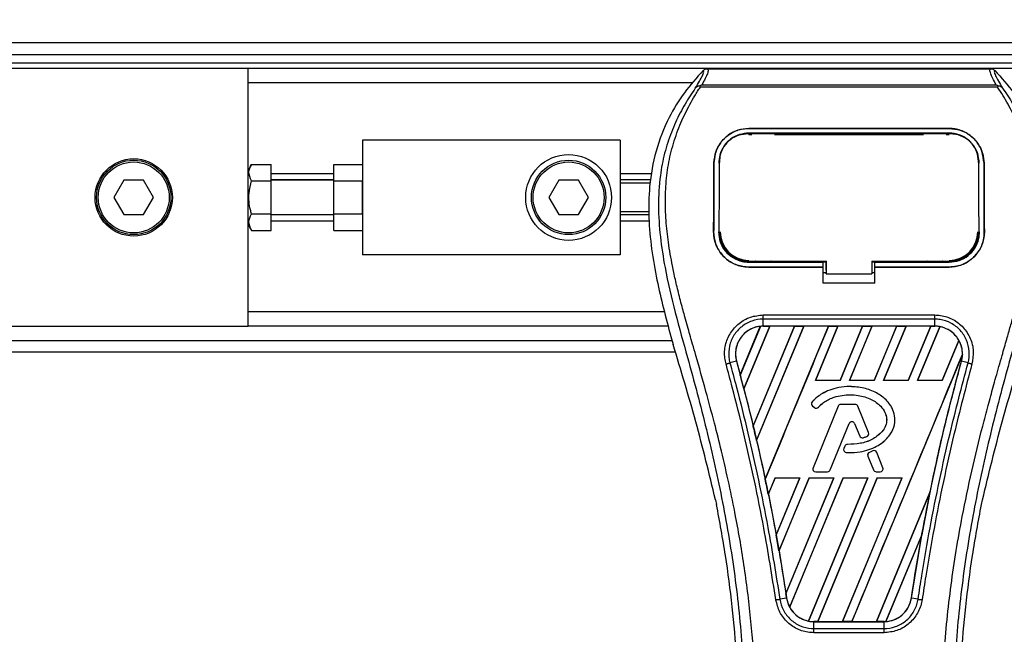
# Model space of a CAD drawing. Header units: millimetres. Extents: x 0 to 420, y 0 to 297.
# Tile 28 of 119: x 61.35 to 67.03, y 228.27 to 231.82. Entities that reach past the tile are written whole.
import ezdxf

# ---------------------------------------------------------------- set-up
doc = ezdxf.new("R2010")
doc.units = ezdxf.units.MM
doc.layers.add('QUOTE', color=174, linetype='Continuous')
doc.styles.add('SLDTEXTSTYLE3', font='TXT', dxfattribs={"width": 0.75})
doc.dimstyles.new('SLDDIMSTYLE0', dxfattribs={"dimtxt": 3, "dimasz": 3, "dimexe": 0, "dimexo": 0.0625, "dimgap": 0.75, "dimtad": 1, "dimlfac": 30.31081, "dimrnd": 1e-09, "dimzin": 12, "dimdsep": 46, "dimtxsty": 'SLDTEXTSTYLE3', "dimsah": 1, "dimcen": 0.09, "dimadec": 0, "dimazin": 3, "dimtfac": 1, "dimtdec": 3, "dimtofl": 0, "dimtmove": 0, "dimatfit": 3, "dimfxl": 0, "dimfrac": 2, "dimtolj": 1, "dimtzin": 12, "dimarcsym": 0})

# ---------------------------------------------------------------- blocks, each defined once
blk = doc.blocks.new('_D')
at = {"layer": 'QUOTE'}
for p, q in [((56.5644, 232.7921), (56.5644, 236.3967)), ((221.5221, 232.7921), (221.5221, 236.3967)), ((221.5221, 234.3967), (56.5644, 234.3967))]:
    blk.add_line(p, q, dxfattribs=at)
for points in [[(56.5644, 234.3967), (59.5644, 233.8967), (59.5644, 234.8967)], [(221.5221, 234.3967), (218.5221, 234.8967), (218.5221, 233.8967)]]:
    blk.add_solid(points, dxfattribs=at)
at = {"layer": 'QUOTE', "insert": (134.6099, 238.2639), "char_height": 3, "attachment_point": 1, "style": 'SLDTEXTSTYLE3'}
blk.add_mtext('5000', dxfattribs=at)

msp = doc.modelspace()

# ---------------------------------------------------------------- linework, layer by layer
at = {"color": 7, "linetype": 'Continuous', "lineweight": 25}
for p, q in [((220.28881, 231.68288), (56.56441, 231.68288)), ((57.47168, 231.6169), (111.55029, 231.6169)), ((57.52116, 231.56741), (111.55029, 231.56741)), ((62.66784, 231.53442), (57.57558, 231.53442)), ((62.66784, 230.89893), (62.66784, 231.53442)), ((215.41863, 231.53442), (62.66784, 231.53442)), ((65.31481, 231.53387), (66.94909, 231.53387)), ((65.22691, 231.45194), (62.66784, 231.45194)), ((65.27491, 231.42836), (65.27179, 231.43542)), ((66.98857, 231.42836), (65.27491, 231.42836)), ((65.2836, 231.44125), (66.98034, 231.44125)), ((66.9922, 231.4355), (66.98857, 231.42836)), ((65.5546, 231.18975), (66.70931, 231.18975)), ((65.5546, 231.18959), (65.5546, 231.18975)), ((66.70931, 231.18959), (65.5546, 231.18959)), ((66.70931, 231.18959), (66.70931, 231.18975)), ((64.81229, 231.12202), (63.32767, 231.12202)), ((63.32767, 231.12202), (63.32767, 230.46219)), ((64.81229, 231.12202), (64.81229, 230.46219)), ((66.70931, 231.16304), (65.5546, 231.16304)), ((65.5546, 231.15559), (65.57168, 231.15559)), ((65.55502, 231.15867), (65.5549, 231.15867)), ((65.69621, 231.16151), (65.57796, 231.16151)), ((65.70248, 231.15559), (66.56142, 231.15559)), ((66.68595, 231.16151), (66.5677, 231.16151)), ((66.69223, 231.15559), (66.70931, 231.15559)), ((65.38534, 231.00027), (65.38496, 230.99295)), ((65.38555, 231.00786), (65.38518, 231.00058)), ((66.87872, 231.00062), (66.87834, 231.00787)), ((66.87895, 230.99295), (66.87857, 231.00026)), ((62.687, 230.98259), (62.66784, 230.94941)), ((62.687, 230.98259), (62.79981, 230.98259)), ((62.79981, 230.88735), (62.79981, 230.98259)), ((63.16272, 230.98259), (63.32767, 230.98259)), ((63.16272, 230.88735), (63.16272, 230.98259)), ((65.3535, 230.99018), (65.35335, 230.99018)), ((66.91041, 230.99018), (66.91055, 230.99018)), ((61.95087, 230.89108), (61.89373, 230.79211)), ((62.06516, 230.89108), (61.95087, 230.89108)), ((62.1223, 230.79211), (62.06516, 230.89108)), ((62.66784, 230.79211), (62.66784, 230.89893)), ((62.687, 230.88735), (62.79981, 230.88735)), ((63.16272, 230.92902), (62.79981, 230.92902)), ((63.16272, 230.89326), (62.79981, 230.89326)), ((63.16272, 230.89108), (62.79981, 230.89108)), ((62.79981, 230.69687), (62.79981, 230.88735)), ((63.16272, 230.69687), (63.16272, 230.88735)), ((63.16272, 230.88735), (63.32767, 230.88735)), ((63.32767, 230.69687), (63.32767, 230.88735)), ((64.45823, 230.89108), (64.40108, 230.79211)), ((64.57251, 230.89108), (64.45823, 230.89108)), ((64.62966, 230.79211), (64.57251, 230.89108)), ((64.99614, 230.92902), (64.81229, 230.92902)), ((64.98959, 230.89326), (64.81229, 230.89326)), ((64.98613, 230.87432), (64.81229, 230.87432)), ((61.89373, 230.79211), (61.95087, 230.69313)), ((62.06516, 230.69313), (62.1223, 230.79211)), ((62.66784, 230.68529), (62.66784, 230.79211)), ((64.40108, 230.79211), (64.45823, 230.69313)), ((64.57251, 230.69313), (64.62966, 230.79211)), ((64.97917, 230.7099), (64.81229, 230.7099)), ((61.95087, 230.69313), (62.06516, 230.69313)), ((62.66784, 230.0498), (62.66784, 230.68529)), ((62.687, 230.69687), (62.79981, 230.69687)), ((62.79981, 230.60163), (62.79981, 230.69687)), ((62.79981, 230.69313), (63.16272, 230.69313)), ((63.16272, 230.69096), (62.79981, 230.69096)), ((63.16272, 230.65519), (62.79981, 230.65519)), ((63.16272, 230.69687), (63.32767, 230.69687)), ((63.16272, 230.60163), (63.16272, 230.69687)), ((64.45823, 230.69313), (64.57251, 230.69313)), ((64.97871, 230.69096), (64.81229, 230.69096)), ((64.98011, 230.65519), (64.81229, 230.65519)), ((62.66784, 230.63481), (62.687, 230.60163)), ((62.687, 230.60163), (62.79981, 230.60163)), ((63.16272, 230.60163), (63.32767, 230.60163)), ((65.35171, 230.59421), (65.35156, 230.59421)), ((65.38399, 230.59123), (65.38409, 230.59104)), ((66.87982, 230.59103), (66.87992, 230.59122)), ((66.9122, 230.59421), (66.91234, 230.59421)), ((64.81229, 230.46219), (63.32767, 230.46219)), ((66.00001, 230.37272), (66.00001, 230.42696)), ((65.5546, 230.41871), (65.5546, 230.42534)), ((65.5546, 230.41871), (65.98349, 230.41871)), ((65.5546, 230.39082), (65.5546, 230.39068)), ((65.5546, 230.39082), (65.98349, 230.39082)), ((65.98349, 230.39068), (65.5546, 230.39068)), ((65.58074, 230.42027), (65.69342, 230.42027)), ((65.98349, 230.42011), (66.00001, 230.42011)), ((65.98349, 230.39241), (65.98349, 230.41871)), ((65.98349, 230.2988), (65.98349, 230.39068)), ((66.00001, 230.42534), (66.00001, 230.35264)), ((66.00001, 230.37272), (66.00001, 230.35397)), ((66.26395, 230.42534), (66.71475, 230.42533)), ((66.26395, 230.42534), (66.26395, 230.35264)), ((66.26395, 230.42011), (66.28042, 230.42011)), ((66.28042, 230.41871), (66.70931, 230.41871)), ((66.28042, 230.39241), (66.28042, 230.41871)), ((66.28042, 230.39082), (66.70931, 230.39082)), ((66.28042, 230.2988), (66.28042, 230.39068)), ((66.70931, 230.39068), (66.28042, 230.39068)), ((66.57049, 230.42027), (66.68317, 230.42027)), ((66.70931, 230.41871), (66.70931, 230.42533)), ((66.70931, 230.39082), (66.70931, 230.39068)), ((65.98349, 230.35941), (66.00001, 230.35941)), ((66.00001, 230.35264), (66.00001, 230.35397)), ((66.00001, 230.35264), (66.26395, 230.35264)), ((66.26395, 230.35941), (66.28042, 230.35941)), ((66.28042, 230.2988), (65.98349, 230.2988)), ((65.0673, 230.13228), (62.66784, 230.13228)), ((65.63694, 230.11458), (66.62697, 230.11458)), ((65.63694, 230.04998), (65.63694, 230.09048)), ((66.62697, 230.09048), (65.63694, 230.09048)), ((66.62697, 230.04998), (66.62697, 230.09048)), ((57.57558, 230.0498), (62.66784, 230.0498)), ((65.09007, 230.0498), (62.66784, 230.0498)), ((65.50495, 229.76929), (65.62064, 230.04886)), ((65.62119, 230.04912), (65.50498, 229.76856)), ((65.52584, 229.68961), (65.67508, 230.0499)), ((65.67544, 230.0497), (65.52606, 229.68936)), ((65.81739, 230.0497), (65.57961, 229.47534)), ((65.57963, 229.47463), (65.81792, 230.0499)), ((65.87148, 230.0499), (65.59909, 229.39228)), ((65.59929, 229.39202), (65.87184, 230.0497)), ((66.62697, 230.04998), (65.63694, 230.04998)), ((65.63694, 230.0499), (65.63694, 230.04998)), ((65.63694, 230.0499), (65.67508, 230.0499)), ((65.64891, 229.16772), (66.01432, 230.0499)), ((65.67508, 230.0499), (65.67544, 230.0497)), ((65.81739, 230.0497), (65.67544, 230.0497)), ((65.81792, 230.0499), (65.81739, 230.0497)), ((65.81792, 230.0499), (65.87148, 230.0499)), ((65.87184, 230.0497), (65.87148, 230.0499)), ((66.0138, 230.0497), (65.87184, 230.0497)), ((66.06789, 230.0499), (65.93802, 229.73638)), ((65.93848, 229.73669), (66.06824, 230.0497)), ((66.01432, 230.0499), (66.0138, 230.0497)), ((66.01432, 230.0499), (66.06789, 230.0499)), ((66.06824, 230.0497), (66.06789, 230.0499)), ((66.2102, 230.0497), (66.06824, 230.0497)), ((66.2102, 230.0497), (66.08066, 229.73669)), ((66.08086, 229.73638), (66.21073, 230.0499)), ((66.26429, 230.0499), (66.13443, 229.73638)), ((66.13488, 229.73669), (66.26465, 230.0497)), ((66.21073, 230.0499), (66.2102, 230.0497)), ((66.21073, 230.0499), (66.26429, 230.0499)), ((66.26465, 230.0497), (66.26429, 230.0499)), ((66.4066, 230.0497), (66.26465, 230.0497)), ((66.4066, 230.0497), (66.27706, 229.73669)), ((66.27726, 229.73638), (66.40713, 230.0499)), ((66.46069, 230.0499), (66.33083, 229.73638)), ((66.33129, 229.73669), (66.46105, 230.0497)), ((66.40713, 230.0499), (66.4066, 230.0497)), ((66.40713, 230.0499), (66.46069, 230.0499)), ((66.46105, 230.0497), (66.46069, 230.0499)), ((66.60301, 230.0497), (66.46105, 230.0497)), ((66.60301, 230.0497), (66.47346, 229.73669)), ((66.47367, 229.73638), (66.60353, 230.0499)), ((66.65599, 230.04723), (66.52723, 229.73638)), ((66.52769, 229.73669), (66.65632, 230.04697)), ((66.60353, 230.0499), (66.60301, 230.0497)), ((66.60353, 230.0499), (66.62697, 230.0499)), ((66.62697, 230.0499), (66.62697, 230.04998)), ((65.10451, 229.99076), (65.11766, 229.94481)), ((57.47168, 229.96732), (65.11122, 229.96732)), ((66.76578, 229.96841), (66.66987, 229.73669)), ((66.67007, 229.73638), (66.7661, 229.96822)), ((56.56441, 229.90134), (65.13044, 229.90134)), ((66.78628, 229.88762), (66.14816, 228.34707)), ((65.4832, 229.84817), (65.44542, 229.83832)), ((65.48349, 229.84825), (65.4832, 229.84817)), ((65.48349, 229.84825), (65.50495, 229.76929)), ((66.78042, 229.84825), (66.78071, 229.84817)), ((66.81849, 229.83832), (66.78071, 229.84817)), ((65.50498, 229.76856), (65.50495, 229.76929)), ((65.52606, 229.68936), (65.52584, 229.68961)), ((65.52606, 229.68936), (65.57961, 229.47534)), ((65.93848, 229.73669), (65.93802, 229.73638)), ((66.08086, 229.73638), (65.93802, 229.73638)), ((66.08066, 229.73669), (65.93848, 229.73669)), ((66.08086, 229.73638), (66.08066, 229.73669)), ((66.13488, 229.73669), (66.13443, 229.73638)), ((66.27726, 229.73638), (66.13443, 229.73638)), ((66.27706, 229.73669), (66.13488, 229.73669)), ((66.13594, 229.70196), (66.13594, 229.70208)), ((66.27726, 229.73638), (66.27706, 229.73669)), ((66.33129, 229.73669), (66.33083, 229.73638)), ((66.47367, 229.73638), (66.33083, 229.73638)), ((66.47346, 229.73669), (66.33129, 229.73669)), ((66.47367, 229.73638), (66.47346, 229.73669)), ((66.52769, 229.73669), (66.52723, 229.73638)), ((66.67007, 229.73638), (66.52723, 229.73638)), ((66.66987, 229.73669), (66.52769, 229.73669)), ((66.67007, 229.73638), (66.66987, 229.73669)), ((65.91991, 229.61376), (65.91982, 229.61383)), ((65.92177, 229.5901), (65.92169, 229.59001)), ((65.92169, 229.59001), (65.93248, 229.58101)), ((65.92177, 229.5901), (65.93255, 229.5811)), ((66.06935, 229.58916), (65.92445, 229.23426)), ((66.06945, 229.58911), (65.92455, 229.23421)), ((65.93255, 229.5811), (65.93248, 229.58101)), ((65.95569, 229.58295), (65.95577, 229.58288)), ((66.06945, 229.58911), (66.06935, 229.58916)), ((66.08481, 229.59943), (66.08481, 229.59954)), ((66.16728, 229.59954), (66.08481, 229.59954)), ((66.16728, 229.59943), (66.08481, 229.59943)), ((66.16728, 229.59943), (66.16728, 229.59954)), ((66.18264, 229.58911), (66.18274, 229.58916)), ((66.24485, 229.43673), (66.18264, 229.58911)), ((66.24496, 229.43678), (66.18274, 229.58916)), ((65.57963, 229.47463), (65.57961, 229.47534)), ((66.0241, 229.22167), (66.13321, 229.48891)), ((66.02421, 229.22163), (66.13331, 229.48886)), ((66.13321, 229.48891), (66.13331, 229.48886)), ((66.16435, 229.48891), (66.16424, 229.48886)), ((66.16424, 229.48886), (66.19364, 229.41686)), ((66.16435, 229.48891), (66.19374, 229.4169)), ((66.19374, 229.4169), (66.19364, 229.41686)), ((66.21393, 229.40731), (66.21396, 229.4072)), ((66.23581, 229.41513), (66.23585, 229.41502)), ((66.24485, 229.43673), (66.24496, 229.43678)), ((65.59929, 229.39202), (65.59909, 229.39228)), ((66.10796, 229.35881), (66.10206, 229.34473)), ((66.10806, 229.35877), (66.10217, 229.34469)), ((66.10806, 229.35877), (66.10796, 229.35881)), ((66.12335, 229.36895), (66.12335, 229.36907)), ((66.10217, 229.34469), (66.10206, 229.34473)), ((66.11651, 229.32172), (66.1165, 229.32161)), ((66.24093, 229.30133), (66.24082, 229.30129)), ((66.24082, 229.30129), (66.27335, 229.22163)), ((66.24093, 229.30133), (66.27345, 229.22167)), ((66.26958, 229.33149), (66.24969, 229.32295)), ((66.24974, 229.32284), (66.24969, 229.32295)), ((66.26962, 229.33138), (66.24974, 229.32284)), ((66.26962, 229.33138), (66.26958, 229.33149)), ((66.29153, 229.32241), (66.29163, 229.32245)), ((66.32754, 229.23421), (66.29153, 229.32241)), ((66.32764, 229.23426), (66.29163, 229.32245)), ((65.92455, 229.23421), (65.92445, 229.23426)), ((66.32754, 229.23421), (66.32764, 229.23426)), ((65.93991, 229.21136), (65.93991, 229.21124)), ((65.93991, 229.21136), (66.00874, 229.21136)), ((65.93991, 229.21124), (66.00874, 229.21124)), ((66.00874, 229.21136), (66.00874, 229.21124)), ((66.0241, 229.22167), (66.02421, 229.22163)), ((66.27345, 229.22167), (66.27335, 229.22163)), ((66.28881, 229.21136), (66.28881, 229.21124)), ((66.28881, 229.21136), (66.31218, 229.21136)), ((66.28881, 229.21124), (66.31218, 229.21124)), ((66.31218, 229.21136), (66.31218, 229.21124)), ((65.64891, 229.16772), (65.6489, 229.16847)), ((65.70571, 229.17552), (65.66678, 229.08155)), ((65.667, 229.08127), (65.70591, 229.17523)), ((65.70571, 229.17552), (65.84855, 229.17552)), ((65.70571, 229.17552), (65.70591, 229.17523)), ((65.70591, 229.17523), (65.8481, 229.17523)), ((65.71214, 228.84621), (65.84855, 229.17552)), ((65.8481, 229.17523), (65.71215, 228.84708)), ((65.90211, 229.17552), (65.72823, 228.75574)), ((65.72846, 228.7554), (65.90231, 229.17523)), ((65.7685, 228.50811), (66.04495, 229.17552)), ((66.04451, 229.17523), (65.76853, 228.50921)), ((66.09852, 229.17552), (65.78986, 228.43036)), ((65.79021, 228.43014), (66.09871, 229.17523)), ((65.8481, 229.17523), (65.84855, 229.17552)), ((66.24091, 229.17523), (65.89906, 228.3503)), ((65.89941, 228.35001), (66.24135, 229.17552)), ((65.90211, 229.17552), (66.04495, 229.17552)), ((65.90211, 229.17552), (65.90231, 229.17523)), ((65.90231, 229.17523), (66.04451, 229.17523)), ((66.29492, 229.17552), (65.95176, 228.34707)), ((65.95232, 228.34728), (66.29512, 229.17523)), ((66.04451, 229.17523), (66.04495, 229.17552)), ((66.43732, 229.17523), (66.09422, 228.34728)), ((66.0946, 228.34707), (66.43776, 229.17552)), ((66.09852, 229.17552), (66.24135, 229.17552)), ((66.09852, 229.17552), (66.09871, 229.17523)), ((66.09871, 229.17523), (66.24091, 229.17523)), ((66.24091, 229.17523), (66.24135, 229.17552)), ((66.29492, 229.17552), (66.43776, 229.17552)), ((66.29492, 229.17552), (66.29512, 229.17523)), ((66.29512, 229.17523), (66.43732, 229.17523)), ((66.43732, 229.17523), (66.43776, 229.17552)), ((65.667, 229.08127), (65.66678, 229.08155)), ((65.667, 229.08127), (65.71215, 228.84708)), ((66.59897, 229.09134), (66.29062, 228.34728)), ((66.291, 228.34707), (66.59895, 229.09052)), ((65.36224, 229.04967), (65.36805, 229.0221)), ((66.89586, 229.0221), (66.90166, 229.04967)), ((65.71214, 228.84621), (65.71215, 228.84708)), ((66.55212, 228.84815), (66.34472, 228.34742)), ((66.3453, 228.34768), (66.55155, 228.8459)), ((66.49142, 228.48292), (66.55155, 228.8459)), ((65.72846, 228.7554), (65.72823, 228.75574)), ((65.72846, 228.7554), (65.76853, 228.50921)), ((65.7685, 228.50811), (65.76853, 228.50921)), ((65.77219, 228.48288), (65.73344, 228.47652)), ((65.77229, 228.48289), (65.77219, 228.48288)), ((66.49142, 228.48292), (66.49171, 228.48288)), ((66.53047, 228.47652), (66.49171, 228.48288)), ((65.92989, 228.34707), (65.92989, 228.347)), ((65.95176, 228.34707), (65.92989, 228.34707)), ((65.92989, 228.30713), (65.92989, 228.347)), ((65.92989, 228.347), (66.33402, 228.347)), ((65.95176, 228.34707), (65.95232, 228.34728)), ((65.95232, 228.34728), (66.09422, 228.34728)), ((66.09422, 228.34728), (66.0946, 228.34707)), ((66.14816, 228.34707), (66.0946, 228.34707)), ((66.14816, 228.34707), (66.14873, 228.34728)), ((66.14873, 228.34728), (66.29062, 228.34728)), ((66.29062, 228.34728), (66.291, 228.34707)), ((66.33402, 228.34707), (66.291, 228.34707)), ((66.33402, 228.34707), (66.33402, 228.347)), ((66.33402, 228.30713), (66.33402, 228.347)), ((66.33402, 228.28343), (65.92988, 228.28343)), ((65.92989, 228.30713), (66.33402, 228.30713))]:
    msp.add_line(p, q, dxfattribs=at)
at = {"color": 7, "linetype": 'Continuous', "lineweight": 25, "flags": 128}
for points in [[(65.55085, 231.15868), (65.5546, 231.15868), (65.5549, 231.15867)], [(65.54916, 230.42534), (65.7673, 230.42534), (66.00001, 230.42534)]]:
    msp.add_lwpolyline(points, dxfattribs=at)
at = {"color": 7, "linetype": 'Continuous', "lineweight": 25}
for centre, radius in [((62.00801, 230.79211), 0.22269), ((62.00801, 230.79211), 0.21444), ((62.00801, 230.79211), 0.20455), ((64.51537, 230.79211), 0.24744), ((64.51537, 230.79211), 0.21444), ((64.51537, 230.79211), 0.20455)]:
    msp.add_circle(centre, radius, dxfattribs=at)
for centre, radius, start, end in [((65.5546, 230.59416), 0.16553, 180, 270), ((66.70931, 230.59416), 0.16553, 270, 0), ((65.63694, 229.89056), 0.15934, 90, 95.67248), ((66.62697, 229.89056), 0.15934, 79.50442, 90), ((66.62697, 229.89056), 0.15934, 358.9448, 29.16926), ((54.34615, 226.77787), 11.55265, 14.59831, 15.003317), ((65.93239, 229.60283), 0.0167, 138.8059, 230.16689), ((65.93239, 229.60283), 0.01659, 138.8059, 230.16689), ((65.94317, 229.59384), 0.0167, 230.16689, 318.97709), ((65.94317, 229.59384), 0.01659, 230.16689, 318.97709), ((66.08481, 229.58284), 0.0167, 90, 157.79071), ((66.08481, 229.58284), 0.01659, 90, 157.79071), ((66.16728, 229.58284), 0.0167, 22.20929, 90), ((66.16728, 229.58284), 0.01659, 22.20929, 90), ((54.34615, 226.77787), 11.55265, 13.079561, 13.499245), ((66.14878, 229.48255), 0.01682, 22.20926, 157.79071), ((66.14878, 229.48255), 0.0167, 22.20926, 157.79071), ((66.2091, 229.42317), 0.0167, 202.20926, 286.93498), ((66.2091, 229.42317), 0.01659, 202.20926, 286.93498), ((66.22949, 229.43047), 0.01659, 292.3787, 22.20929), ((66.22949, 229.43047), 0.0167, 292.3787, 22.20929), ((66.12336, 229.35237), 0.0167, 90.035, 157.29049), ((66.12336, 229.35237), 0.01659, 90.035, 157.29049), ((66.11747, 229.33828), 0.0167, 157.29049, 266.67135), ((66.11747, 229.33828), 0.01659, 157.29049, 266.67135), ((66.25629, 229.3076), 0.0167, 113.24584, 202.20927), ((66.25629, 229.3076), 0.01659, 113.24584, 202.20927), ((66.27617, 229.31614), 0.0167, 22.20926, 113.24584), ((66.27617, 229.31614), 0.01659, 22.20926, 113.24584), ((65.93991, 229.22794), 0.0167, 157.79071, 270), ((65.93991, 229.22794), 0.01659, 157.79071, 270), ((66.31218, 229.22794), 0.0167, 270, 22.20926), ((66.31218, 229.22794), 0.01659, 270, 22.20926), ((66.00874, 229.22794), 0.01659, 270, 337.79071), ((66.00874, 229.22794), 0.0167, 270, 337.79071), ((66.28881, 229.22794), 0.0167, 202.20927, 270), ((66.28881, 229.22794), 0.01659, 202.20927, 270), ((54.34615, 226.77787), 11.55265, 11.50231, 11.938732), ((77.91776, 226.77787), 11.55265, 168.452296, 169.676611), ((54.34615, 226.77787), 11.55265, 9.857872, 10.313596), ((54.34615, 226.77787), 11.55265, 8.487123, 8.613574), ((65.92989, 228.50641), 0.15934, 188.48712, 208.50561), ((65.92989, 228.50641), 0.15934, 258.97515, 270), ((66.33402, 228.50641), 0.15934, 270, 273.84823)]:
    msp.add_arc(centre, radius, start, end, dxfattribs=at)
for centre, major_axis, start_param, end_param in [((65.75823, 229.84032), (0.24261, -0.10049), 2.4758381, 2.4783482), ((66.53904, 229.92698), (0.17587, -0.07285), 1.2366218, 1.2388756), ((66.69467, 229.86251), (0.13542, -0.05609), 1.3956244, 1.3981763), ((66.48317, 229.95012), (0.28761, -0.11913), 0.2126997, 0.2177966), ((74.2954, 228.2783), (7.24527, -3.00109), 3.4705541, 3.4706731), ((88.50936, 222.39068), (21.18482, -8.77504), 3.2646071, 3.2647237), ((65.86263, 228.53427), (0.13453, -0.05572), 4.5226294, 4.5255134), ((66.01826, 228.4698), (0.17675, -0.07321), 4.3691473, 4.3715621), ((66.21412, 228.55608), (0.23983, -0.09934), 5.5949939, 5.5976427)]:
    msp.add_ellipse(centre, major_axis=major_axis, ratio=0.8660474, start_param=start_param, end_param=end_param, dxfattribs=at)
for points, knots in [([(65.29096, 231.52373), (65.25366, 231.48188), (65.1791, 231.39822), (65.08398, 231.24316), (65.01361, 231.0611), (64.97839, 230.86496), (64.97501, 230.67499), (64.99178, 230.4948), (65.03196, 230.26556), (65.07593, 230.099), (65.10451, 229.99076)], [0, 0, 0, 0, 0.10316831, 0.20624433, 0.33339074, 0.46068403, 0.57142712, 0.68264548, 0.793763, 1, 1, 1, 1]), ([(65.24599, 231.4217), (65.25422, 231.43566), (65.27073, 231.4637), (65.28783, 231.49478), (65.2968, 231.51695), (65.29291, 231.52147), (65.29096, 231.52373)], [0, 0, 0, 0, 0.2487274, 0.4994989, 0.7492786, 1, 1, 1, 1]), ([(65.31481, 231.53387), (65.31702, 231.53168), (65.32142, 231.52732), (65.31665, 231.50725), (65.30455, 231.47926), (65.29055, 231.45386), (65.2836, 231.44125)], [0, 0, 0, 0, 0.2575936, 0.5147329, 0.7591509, 1, 1, 1, 1]), ([(65.29096, 231.52373), (65.29259, 231.52524), (65.29585, 231.52827), (65.30176, 231.5314), (65.30814, 231.5335), (65.31258, 231.53375), (65.31481, 231.53387)], [0, 0, 0, 0, 0.24915906, 0.49997617, 0.7491747, 1, 1, 1, 1]), ([(66.98034, 231.44125), (66.97354, 231.45395), (66.95996, 231.47929), (66.9478, 231.50722), (66.94262, 231.52729), (66.94693, 231.53167), (66.94909, 231.53387)], [0, 0, 0, 0, 0.2424224, 0.4838284, 0.7414574, 1, 1, 1, 1]), ([(66.94909, 231.53387), (66.95353, 231.53335), (66.96019, 231.53258), (66.96806, 231.52825), (66.97132, 231.52524), (66.97295, 231.52373)], [0, 0, 0, 0, 0.4987145, 0.7487494, 1, 1, 1, 1]), ([(66.97295, 231.52373), (66.97096, 231.52149), (66.967, 231.51703), (66.97572, 231.49513), (66.99281, 231.46411), (67.00952, 231.43588), (67.01791, 231.42171)], [0, 0, 0, 0, 0.2514408, 0.5015673, 0.7498635, 1, 1, 1, 1]), ([(66.97295, 231.52373), (67.01025, 231.48188), (67.08481, 231.39822), (67.17992, 231.24316), (67.2503, 231.0611), (67.28552, 230.86496), (67.2889, 230.67499), (67.27213, 230.4948), (67.23195, 230.26556), (67.18797, 230.099), (67.1594, 229.99076)], [0, 0, 0, 0, 0.1031668, 0.2062413, 0.3333882, 0.460682, 0.5714255, 0.6826443, 0.7937622, 1, 1, 1, 1]), ([(65.24597, 231.42167), (65.23611, 231.4073), (65.20626, 231.36379), (65.15706, 231.28064), (65.10579, 231.16899), (65.06642, 231.04707), (65.03928, 230.90477), (65.03, 230.74285), (65.04176, 230.56527), (65.07399, 230.35954), (65.12874, 230.12762), (65.21574, 229.81791), (65.31294, 229.45491), (65.4066, 229.03564), (65.47711, 228.61216), (65.52209, 228.18531), (65.52722, 227.89967), (65.52979, 227.75689)], [0, 0, 0, 0, 0.0171315, 0.0518789, 0.0867888, 0.1216172, 0.1567305, 0.2033881, 0.2503481, 0.2972709, 0.3674165, 0.4376773, 0.5502447, 0.6628473, 0.7753466, 0.8877074, 1, 1, 1, 1]), ([(65.59552, 227.7547), (65.59425, 227.85149), (65.59165, 228.04932), (65.5685, 228.35001), (65.5321, 228.65341), (65.48705, 228.91693), (65.44078, 229.14134), (65.39971, 229.32047), (65.3548, 229.49845), (65.30525, 229.68239), (65.26262, 229.83376), (65.23117, 229.94335), (65.21528, 229.99915), (65.20035, 230.05177), (65.1874, 230.09762), (65.17468, 230.14352), (65.16336, 230.18644), (65.15168, 230.23214), (65.14094, 230.27608), (65.13112, 230.31823), (65.12222, 230.3586), (65.10743, 230.43011), (65.09011, 230.52999), (65.07533, 230.66186), (65.07131, 230.79059), (65.07932, 230.9188), (65.10162, 231.04411), (65.13765, 231.16545), (65.18647, 231.27899), (65.2293, 231.35586), (65.25905, 231.40397), (65.26974, 231.42041), (65.27491, 231.42836)], [0, 0, 0, 0, 0.0757702, 0.1548571, 0.2359051, 0.3148505, 0.3639911, 0.4151955, 0.4586591, 0.5076202, 0.5642678, 0.5817192, 0.5968623, 0.6096795, 0.624536, 0.6341631, 0.6469813, 0.6592987, 0.6711121, 0.6824202, 0.6932232, 0.7035232, 0.739704, 0.7727671, 0.8079075, 0.8413785, 0.8748477, 0.9102013, 0.9450667, 0.9801292, 0.9903909, 1, 1, 1, 1]), ([(65.27174, 231.43541), (65.27154, 231.43537), (65.26803, 231.43473), (65.26137, 231.4328), (65.25267, 231.42832), (65.24821, 231.42389), (65.24599, 231.4217)], [0, 0, 0, 0, 0.0200108, 0.34699568, 0.67667396, 1, 1, 1, 1]), ([(65.27168, 231.43548), (65.27548, 231.43756), (65.27936, 231.43968), (65.28352, 231.44123), (65.2836, 231.44125)], [0, 0, 0, 0, 0.9812431, 1, 1, 1, 1]), ([(66.66839, 227.7547), (66.67077, 227.88888), (66.67553, 228.15721), (66.71704, 228.55779), (66.77432, 228.91007), (66.83894, 229.21522), (66.88573, 229.40765), (66.91853, 229.53352), (66.9339, 229.59127), (66.94903, 229.64694), (66.96407, 229.7014), (66.97985, 229.7578), (66.99698, 229.81845), (67.01783, 229.89136), (67.04, 229.96876), (67.06291, 230.04954), (67.08509, 230.12771), (67.1079, 230.21408), (67.13016, 230.30524), (67.15657, 230.42721), (67.18097, 230.57399), (67.19399, 230.74857), (67.18799, 230.88325), (67.17373, 230.97995), (67.16101, 231.04171), (67.14461, 231.10373), (67.12523, 231.16275), (67.10235, 231.22091), (67.07702, 231.27641), (67.04947, 231.32968), (67.01969, 231.3807), (66.99945, 231.4117), (66.98857, 231.42836)], [0, 0, 0, 0, 0.1050162, 0.2100001, 0.3148093, 0.3841756, 0.4540228, 0.4697491, 0.4859574, 0.5007826, 0.5148922, 0.5301685, 0.5466097, 0.5642069, 0.5895177, 0.6096146, 0.6299353, 0.6531323, 0.6795668, 0.7034488, 0.7509822, 0.7962784, 0.8412589, 0.8577085, 0.8747396, 0.8922462, 0.9101144, 0.9261934, 0.9450023, 0.962977, 0.9800887, 1, 1, 1, 1]), ([(67.01794, 231.42168), (67.0278, 231.40731), (67.05765, 231.3638), (67.10685, 231.28064), (67.15812, 231.16899), (67.19749, 231.04707), (67.22463, 230.90477), (67.23391, 230.74285), (67.22214, 230.56527), (67.18992, 230.35954), (67.13517, 230.12762), (67.04817, 229.81791), (66.95097, 229.45491), (66.85731, 229.03564), (66.7868, 228.61216), (66.74182, 228.18531), (66.73669, 227.89967), (66.73412, 227.75689)], [0, 0, 0, 0, 0.0171351, 0.0518824, 0.0867922, 0.1216204, 0.1567336, 0.2033911, 0.2503509, 0.2972735, 0.3674188, 0.4376794, 0.5502464, 0.6628485, 0.7753474, 0.8877078, 1, 1, 1, 1]), ([(66.98034, 231.44125), (66.98042, 231.44123), (66.98474, 231.43978), (66.9885, 231.43762), (66.9922, 231.4355)], [0, 0, 0, 0, 0.0189016, 1, 1, 1, 1]), ([(67.01791, 231.42171), (67.0157, 231.4239), (67.01123, 231.42833), (67.00253, 231.43281), (66.99589, 231.43473), (66.99239, 231.43537), (66.99219, 231.4354)], [0, 0, 0, 0, 0.3236146, 0.6535901, 0.9808697, 1, 1, 1, 1]), ([(65.35335, 230.99018), (65.35591, 231.01356), (65.36102, 231.06033), (65.39834, 231.1216), (65.45265, 231.16674), (65.5089, 231.18746), (65.54345, 231.18919), (65.5546, 231.18975)], [0, 0, 0, 0, 0.2254673, 0.4508536, 0.6773692, 0.8959117, 1, 1, 1, 1]), ([(65.5546, 231.18959), (65.53324, 231.1876), (65.49054, 231.18361), (65.43306, 231.1528), (65.38705, 231.10618), (65.35861, 231.04917), (65.35506, 231.00819), (65.3535, 230.99018)], [0, 0, 0, 0, 0.1986654, 0.3969886, 0.6042242, 0.8260387, 1, 1, 1, 1]), ([(66.70931, 231.18975), (66.73072, 231.18775), (66.77352, 231.18375), (66.83118, 231.15278), (66.87722, 231.10594), (66.9055, 231.0489), (66.90901, 231.00807), (66.91055, 230.99018)], [0, 0, 0, 0, 0.1991311, 0.3979316, 0.6058895, 0.8273797, 1, 1, 1, 1]), ([(66.91041, 230.99018), (66.90785, 231.01357), (66.90273, 231.06033), (66.86538, 231.12157), (66.81107, 231.16668), (66.75486, 231.18732), (66.72038, 231.18904), (66.70931, 231.18959)], [0, 0, 0, 0, 0.2256595, 0.4512475, 0.6779682, 0.8966264, 1, 1, 1, 1]), ([(65.5546, 231.16304), (65.536, 231.16129), (65.49881, 231.15779), (65.4488, 231.13075), (65.4091, 231.09003), (65.38487, 231.0407), (65.38193, 231.00551), (65.38064, 230.99006)], [0, 0, 0, 0, 0.2000051, 0.3997225, 0.6073327, 0.8275308, 1, 1, 1, 1]), ([(65.55085, 231.15868), (65.53234, 231.15701), (65.49532, 231.15366), (65.44596, 231.12716), (65.40864, 231.08766), (65.38845, 231.04287), (65.38624, 231.01263), (65.38534, 231.00027)], [0, 0, 0, 0, 0.2128654, 0.4257218, 0.6387225, 0.8523499, 1, 1, 1, 1]), ([(66.71306, 231.15868), (66.7118, 231.15868), (66.57978, 231.15849), (66.19377, 231.15871), (65.80901, 231.15869), (65.55502, 231.15867)], [0, 0, 0, 0, 0.0032392, 0.3420114, 1, 1, 1, 1]), ([(65.57796, 231.16151), (65.57975, 231.16137), (65.58305, 231.16112), (65.58581, 231.15944), (65.58707, 231.15867)], [0, 0, 0, 0, 0.54423053, 1, 1, 1, 1]), ([(65.68691, 231.15866), (65.68858, 231.1596), (65.69146, 231.16121), (65.6948, 231.16142), (65.69621, 231.16151)], [0, 0, 0, 0, 0.5788371, 1, 1, 1, 1]), ([(66.5677, 231.16151), (66.5695, 231.16137), (66.57281, 231.16111), (66.57558, 231.15943), (66.57685, 231.15865)], [0, 0, 0, 0, 0.5420065, 1, 1, 1, 1]), ([(66.67667, 231.15867), (66.67833, 231.1596), (66.68121, 231.16121), (66.68455, 231.16142), (66.68595, 231.16151)], [0, 0, 0, 0, 0.5782449, 1, 1, 1, 1]), ([(66.88327, 230.99006), (66.8811, 231.01029), (66.87678, 231.05075), (66.84459, 231.10386), (66.79769, 231.14296), (66.74907, 231.161), (66.71912, 231.16253), (66.70931, 231.16304)], [0, 0, 0, 0, 0.2255211, 0.4509943, 0.6767202, 0.8940147, 1, 1, 1, 1]), ([(66.87857, 231.00026), (66.87667, 231.01852), (66.87286, 231.05506), (66.84389, 231.1029), (66.80141, 231.13819), (66.75511, 231.15622), (66.72484, 231.15799), (66.71306, 231.15868)], [0, 0, 0, 0, 0.2177322, 0.4355788, 0.6507548, 0.8640725, 1, 1, 1, 1]), ([(65.38409, 230.59104), (65.38409, 230.59208), (65.38422, 230.65497), (65.38444, 230.75331), (65.38486, 230.8852), (65.38515, 230.95866), (65.38532, 230.99685), (65.38534, 231.00027)], [0, 0, 0, 0, 0.0075194, 0.4566651, 0.7153557, 0.9745252, 1, 1, 1, 1]), ([(66.87857, 231.00026), (66.87859, 230.99685), (66.87887, 230.93362), (66.87924, 230.83418), (66.87959, 230.70172), (66.87974, 230.62901), (66.87981, 230.59207), (66.87982, 230.59103)], [0, 0, 0, 0, 0.0254662, 0.4713629, 0.7317873, 0.9924644, 1, 1, 1, 1]), ([(62.687, 230.88735), (62.67931, 230.90436), (62.66492, 230.93619), (62.67999, 230.96785), (62.687, 230.98259)], [0, 0, 0, 0, 0.5347163, 1, 1, 1, 1]), ([(65.35156, 230.59421), (65.35167, 230.62741), (65.35192, 230.71048), (65.35246, 230.84306), (65.35305, 230.94109), (65.35335, 230.99018)], [0, 0, 0, 0, 0.249392, 0.6241438, 1, 1, 1, 1]), ([(65.3535, 230.99018), (65.35311, 230.92498), (65.35253, 230.82701), (65.35202, 230.69435), (65.35181, 230.6276), (65.35171, 230.59421)], [0, 0, 0, 0, 0.4985433, 0.7491675, 1, 1, 1, 1]), ([(66.9122, 230.59421), (66.9121, 230.62741), (66.91184, 230.71049), (66.91131, 230.84309), (66.91071, 230.9411), (66.91041, 230.99018)], [0, 0, 0, 0, 0.2493778, 0.6241217, 1, 1, 1, 1]), ([(66.91055, 230.99018), (66.91094, 230.92497), (66.91152, 230.82698), (66.91203, 230.69433), (66.91224, 230.62759), (66.91234, 230.59421)], [0, 0, 0, 0, 0.4985836, 0.7491897, 1, 1, 1, 1]), ([(62.687, 230.69687), (62.68491, 230.70452), (62.67426, 230.74352), (62.66788, 230.80917), (62.68132, 230.86412), (62.687, 230.88735)], [0, 0, 0, 0, 0.1234652, 0.6294359, 1, 1, 1, 1]), ([(62.687, 230.60163), (62.67931, 230.61865), (62.66492, 230.65047), (62.67999, 230.68214), (62.687, 230.69687)], [0, 0, 0, 0, 0.5347163, 1, 1, 1, 1]), ([(65.5546, 230.39068), (65.53183, 230.39291), (65.48627, 230.39738), (65.42553, 230.43222), (65.37963, 230.48351), (65.35501, 230.54079), (65.35256, 230.57883), (65.35156, 230.59421)], [0, 0, 0, 0, 0.2134118, 0.4268173, 0.6404853, 0.8545743, 1, 1, 1, 1]), ([(65.35171, 230.59421), (65.35389, 230.57138), (65.35825, 230.5257), (65.39321, 230.46468), (65.44476, 230.41867), (65.50187, 230.39429), (65.53961, 230.39181), (65.5546, 230.39082)], [0, 0, 0, 0, 0.2152728, 0.4305775, 0.6450792, 0.8589771, 1, 1, 1, 1]), ([(65.37944, 230.59416), (65.38134, 230.57443), (65.38515, 230.53497), (65.41541, 230.48229), (65.46, 230.44261), (65.50927, 230.42168), (65.54175, 230.41955), (65.5546, 230.41871)], [0, 0, 0, 0, 0.2155433, 0.4311178, 0.6459265, 0.8599501, 1, 1, 1, 1]), ([(65.38409, 230.59104), (65.38589, 230.57238), (65.38949, 230.53505), (65.4181, 230.48523), (65.46024, 230.44776), (65.50666, 230.42811), (65.53717, 230.42612), (65.54916, 230.42534)], [0, 0, 0, 0, 0.2161227, 0.4322836, 0.6474825, 0.8614599, 1, 1, 1, 1]), ([(66.91234, 230.59421), (66.91016, 230.57137), (66.9058, 230.52567), (66.87083, 230.4646), (66.81923, 230.41854), (66.76206, 230.39415), (66.7243, 230.39166), (66.70931, 230.39068)], [0, 0, 0, 0, 0.2152168, 0.4304623, 0.6450993, 0.8590403, 1, 1, 1, 1]), ([(66.70931, 230.39082), (66.73207, 230.39305), (66.7776, 230.39752), (66.83827, 230.43234), (66.88415, 230.48357), (66.90875, 230.5408), (66.91121, 230.57883), (66.9122, 230.59421)], [0, 0, 0, 0, 0.2134298, 0.4268559, 0.6403481, 0.8544905, 1, 1, 1, 1]), ([(66.70931, 230.41871), (66.72895, 230.42064), (66.76825, 230.42449), (66.82064, 230.45454), (66.86023, 230.49877), (66.88146, 230.54813), (66.8836, 230.58092), (66.88447, 230.59416)], [0, 0, 0, 0, 0.2134822, 0.4269583, 0.6406207, 0.8548221, 1, 1, 1, 1]), ([(66.71475, 230.42533), (66.73323, 230.42715), (66.7702, 230.43078), (66.81949, 230.45906), (66.85681, 230.5007), (66.87694, 230.54734), (66.87898, 230.57841), (66.87982, 230.59103)], [0, 0, 0, 0, 0.212876, 0.4257362, 0.6390345, 0.8533124, 1, 1, 1, 1]), ([(65.58074, 230.42027), (65.57972, 230.42115), (65.57801, 230.42264), (65.57616, 230.42433), (65.57531, 230.42514), (65.57509, 230.42534)], [0, 0, 0, 0, 0.5217125, 0.8781434, 1, 1, 1, 1]), ([(65.59238, 230.42534), (65.5921, 230.42498), (65.59068, 230.42315), (65.58664, 230.42098), (65.58277, 230.42051), (65.58074, 230.42027)], [0, 0, 0, 0, 0.1064229, 0.5308645, 1, 1, 1, 1]), ([(65.69342, 230.42027), (65.69159, 230.42046), (65.68793, 230.42086), (65.68386, 230.4229), (65.68226, 230.42483), (65.68183, 230.42534)], [0, 0, 0, 0, 0.4233453, 0.8466836, 1, 1, 1, 1]), ([(65.69906, 230.42534), (65.69885, 230.42514), (65.69791, 230.42423), (65.69603, 230.42253), (65.69432, 230.42105), (65.69342, 230.42027)], [0, 0, 0, 0, 0.1217656, 0.5374861, 1, 1, 1, 1]), ([(66.57049, 230.42027), (66.56947, 230.42115), (66.56776, 230.42264), (66.56591, 230.42432), (66.56506, 230.42513), (66.56484, 230.42534)], [0, 0, 0, 0, 0.522407, 0.8793122, 1, 1, 1, 1]), ([(66.58212, 230.42533), (66.58184, 230.42497), (66.58042, 230.42315), (66.57638, 230.42098), (66.57252, 230.42051), (66.57049, 230.42027)], [0, 0, 0, 0, 0.1058158, 0.53054572, 1, 1, 1, 1]), ([(66.68317, 230.42027), (66.68134, 230.42046), (66.67768, 230.42086), (66.67361, 230.4229), (66.67201, 230.42482), (66.67159, 230.42533)], [0, 0, 0, 0, 0.4236642, 0.8473213, 1, 1, 1, 1]), ([(66.6888, 230.42533), (66.68859, 230.42513), (66.68765, 230.42422), (66.68578, 230.42253), (66.68407, 230.42105), (66.68317, 230.42027)], [0, 0, 0, 0, 0.1204858, 0.5368121, 1, 1, 1, 1]), ([(65.42299, 229.83227), (65.42045, 229.84353), (65.41241, 229.8792), (65.41654, 229.94201), (65.44535, 230.01247), (65.49593, 230.06891), (65.56222, 230.1072), (65.61204, 230.11212), (65.63694, 230.11458)], [0, 0, 0, 0, 0.0848238, 0.2686633, 0.4522096, 0.6351901, 0.8176699, 1, 1, 1, 1]), ([(65.63694, 230.09048), (65.63694, 230.09048), (65.61481, 230.09048), (65.57018, 230.08291), (65.51094, 230.05011), (65.46566, 229.99944), (65.43957, 229.9365), (65.43646, 229.88046), (65.44268, 229.84827), (65.44542, 229.83832), (65.44542, 229.83832)], [0, 0, 0, 0, 0.0000054, 0.1821036, 0.3644363, 0.5473941, 0.7310397, 0.9150665, 0.9999946, 1, 1, 1, 1]), ([(66.62697, 230.11458), (66.63814, 230.11406), (66.67419, 230.1124), (66.73324, 230.09202), (66.7935, 230.04548), (66.83449, 229.98138), (66.85376, 229.9068), (66.8452, 229.85712), (66.84092, 229.83228)], [0, 0, 0, 0, 0.0821547, 0.26514, 0.4486711, 0.632499, 0.8163009, 1, 1, 1, 1]), ([(66.81849, 229.83832), (66.81849, 229.83832), (66.82441, 229.85987), (66.82897, 229.90533), (66.81286, 229.97165), (66.77575, 230.02893), (66.7219, 230.07058), (66.66913, 230.08806), (66.63694, 230.09048), (66.62697, 230.09048), (66.62697, 230.09048)], [0, 0, 0, 0, 0.0000054, 0.1839433, 0.3678851, 0.5517436, 0.7351758, 0.9179546, 0.9999946, 1, 1, 1, 1]), ([(65.62064, 230.04886), (65.61892, 230.04867), (65.59951, 230.04646), (65.5631, 230.03495), (65.52491, 230.00643), (65.49618, 229.96911), (65.4785, 229.92488), (65.47609, 229.8806), (65.48178, 229.85573), (65.48349, 229.84825)], [0, 0, 0, 0, 0.0188532, 0.212821, 0.4068166, 0.5283578, 0.7224596, 0.9165622, 1, 1, 1, 1]), ([(65.63694, 230.04998), (65.62465, 230.04915), (65.60016, 230.04751), (65.56541, 230.03451), (65.53446, 230.01456), (65.50892, 229.98792), (65.49006, 229.95621), (65.47907, 229.92104), (65.47582, 229.88412), (65.48075, 229.86013), (65.4832, 229.84817)], [0, 0, 0, 0, 0.1256962, 0.2503257, 0.3752801, 0.5004409, 0.6251501, 0.7500378, 0.8754735, 1, 1, 1, 1]), ([(66.0138, 230.0497), (65.95302, 229.90285), (65.83145, 229.6091), (65.70976, 229.31536), (65.6489, 229.16847)], [0, 0, 0, 0, 0.499922, 1, 1, 1, 1]), ([(66.78071, 229.84817), (66.78318, 229.86021), (66.78796, 229.88352), (66.78503, 229.91927), (66.7779, 229.94359), (66.76749, 229.96701), (66.75392, 229.98924), (66.72861, 230.01518), (66.69785, 230.03482), (66.66332, 230.04759), (66.63901, 230.04919), (66.62697, 230.04998)], [0, 0, 0, 0, 0.1252996, 0.2427415, 0.3633756, 0.383202, 0.5053593, 0.6278262, 0.7514156, 0.8768992, 1, 1, 1, 1]), ([(66.76578, 229.96841), (66.76544, 229.96902), (66.75959, 229.97934), (66.74193, 230.00336), (66.70564, 230.03299), (66.67234, 230.04243), (66.65632, 230.04697)], [0, 0, 0, 0, 0.015125, 0.2568329, 0.6424132, 1, 1, 1, 1]), ([(65.36224, 229.04967), (65.32585, 229.19983), (65.25301, 229.5004), (65.1628, 229.7966), (65.11766, 229.94481)], [0, 0, 0, 0, 0.4995966, 1, 1, 1, 1]), ([(66.90166, 229.04967), (66.93806, 229.19983), (67.0109, 229.5004), (67.10111, 229.7966), (67.14625, 229.94481)], [0, 0, 0, 0, 0.4995966, 1, 1, 1, 1]), ([(66.14873, 228.34728), (66.2549, 228.60377), (66.46727, 229.11678), (66.67981, 229.62975), (66.78608, 229.88625)], [0, 0, 0, 0, 0.4999621, 1, 1, 1, 1]), ([(66.78042, 229.84825), (66.78191, 229.85438), (66.78496, 229.86687), (66.7857, 229.87971), (66.78608, 229.88625)], [0, 0, 0, 0, 0.4902101, 1, 1, 1, 1]), ([(65.71037, 228.47294), (65.68835, 228.61088), (65.65176, 228.84013), (65.56962, 229.24913), (65.49549, 229.5644), (65.43508, 229.7876), (65.42299, 229.83227)], [0, 0, 0, 0, 0.3014378, 0.5009532, 0.9001401, 1, 1, 1, 1]), ([(65.44542, 229.83832), (65.45754, 229.79358), (65.51813, 229.56999), (65.59239, 229.25415), (65.6747, 228.8444), (65.71137, 228.61472), (65.73344, 228.47652)], [0, 0, 0, 0, 0.099838, 0.4990257, 0.6985534, 1, 1, 1, 1]), ([(65.4832, 229.84817), (65.51316, 229.73567), (65.57306, 229.51076), (65.6507, 229.1661), (65.71839, 228.82362), (65.75469, 228.59373), (65.77219, 228.48288)], [0, 0, 0, 0, 0.25011921, 0.50000089, 0.75888314, 1, 1, 1, 1]), ([(66.49171, 228.48288), (66.50547, 228.57093), (66.5338, 228.75226), (66.58511, 229.02671), (66.644, 229.30541), (66.70874, 229.57985), (66.757, 229.75979), (66.78071, 229.84817)], [0, 0, 0, 0, 0.1914703, 0.3943123, 0.5997554, 0.8034134, 1, 1, 1, 1]), ([(66.53047, 228.47652), (66.53748, 228.52231), (66.57252, 228.75127), (66.63257, 229.07009), (66.7233, 229.4781), (66.78273, 229.70299), (66.81849, 229.83832)], [0, 0, 0, 0, 0.0997807, 0.4989834, 0.6985248, 1, 1, 1, 1]), ([(66.84092, 229.83228), (66.80525, 229.69718), (66.74597, 229.47266), (66.65542, 229.0654), (66.5955, 228.74718), (66.56054, 228.51865), (66.55354, 228.47295)], [0, 0, 0, 0, 0.30152184, 0.50104725, 0.90023015, 1, 1, 1, 1]), ([(66.59897, 229.09134), (66.6044, 229.11762), (66.63339, 229.25776), (66.69064, 229.51093), (66.75049, 229.73578), (66.78042, 229.84825)], [0, 0, 0, 0, 0.1034032, 0.5514873, 1, 1, 1, 1]), ([(66.81849, 229.83832), (66.82005, 229.83791), (66.82315, 229.8371), (66.82872, 229.83561), (66.8347, 229.83399), (66.83885, 229.83285), (66.84092, 229.83228)], [0, 0, 0, 0, 0.2499999, 0.4999999, 0.7499999, 1, 1, 1, 1]), ([(66.13594, 229.70208), (66.13066, 229.702), (66.10417, 229.70159), (66.06085, 229.69514), (65.99589, 229.67396), (65.94894, 229.64525), (65.92413, 229.61848), (65.91982, 229.61383)], [0, 0, 0, 0, 0.06609822, 0.33160936, 0.54333981, 0.9207225, 1, 1, 1, 1]), ([(66.13594, 229.70196), (66.13066, 229.70188), (66.10417, 229.70147), (66.06086, 229.69503), (65.99592, 229.67384), (65.949, 229.64515), (65.92421, 229.6184), (65.91991, 229.61376)], [0, 0, 0, 0, 0.0661253, 0.3317462, 0.54347, 0.9208325, 1, 1, 1, 1]), ([(66.1165, 229.32161), (66.12178, 229.32137), (66.14823, 229.32018), (66.19259, 229.32351), (66.24601, 229.33675), (66.2895, 229.35554), (66.32426, 229.3777), (66.35131, 229.40237), (66.37707, 229.43504), (66.39743, 229.47926), (66.39814, 229.53205), (66.38455, 229.57171), (66.3664, 229.60172), (66.33874, 229.63418), (66.29997, 229.66217), (66.2553, 229.68222), (66.20388, 229.69808), (66.16333, 229.70047), (66.13594, 229.70208)], [0, 0, 0, 0, 0.021651, 0.1085822, 0.1811552, 0.2464173, 0.3019198, 0.3494146, 0.3957935, 0.4720432, 0.5441891, 0.6064225, 0.6414501, 0.6875664, 0.7804759, 0.8342843, 0.8880657, 1, 1, 1, 1]), ([(66.11651, 229.32172), (66.12178, 229.32149), (66.14824, 229.32029), (66.19259, 229.32363), (66.246, 229.33687), (66.28946, 229.35565), (66.3242, 229.3778), (66.35123, 229.40246), (66.37698, 229.43511), (66.39732, 229.47929), (66.39802, 229.53204), (66.38444, 229.57167), (66.3663, 229.60166), (66.33866, 229.6341), (66.29991, 229.66207), (66.25526, 229.68211), (66.20386, 229.69797), (66.16332, 229.70035), (66.13594, 229.70196)], [0, 0, 0, 0, 0.0216619, 0.108637, 0.181216, 0.246481, 0.3019802, 0.3494719, 0.3958446, 0.4720735, 0.5441975, 0.6064107, 0.6414308, 0.6875449, 0.7804497, 0.8342603, 0.8880438, 1, 1, 1, 1]), ([(65.95569, 229.58295), (65.95928, 229.58683), (65.97704, 229.60602), (66.00842, 229.62616), (66.05162, 229.64335), (66.10695, 229.6562), (66.16759, 229.6557), (66.22377, 229.64345), (66.26952, 229.62567), (66.31151, 229.59614), (66.33969, 229.55597), (66.35107, 229.5196), (66.34751, 229.4831), (66.32873, 229.44577), (66.29789, 229.41782), (66.25477, 229.38977), (66.19656, 229.37135), (66.14827, 229.36977), (66.12335, 229.36895)], [0, 0, 0, 0, 0.0204778, 0.1012315, 0.1411417, 0.200522, 0.3202369, 0.3720725, 0.4227171, 0.509806, 0.5661201, 0.61013, 0.6545191, 0.7046271, 0.7684678, 0.8132113, 0.9036005, 1, 1, 1, 1]), ([(65.95577, 229.58288), (65.95937, 229.58676), (65.97712, 229.60594), (66.00849, 229.62606), (66.05167, 229.64324), (66.10698, 229.65609), (66.16759, 229.65558), (66.22375, 229.64333), (66.26947, 229.62556), (66.31142, 229.59605), (66.33959, 229.55592), (66.35095, 229.51959), (66.34739, 229.48313), (66.32864, 229.44584), (66.29781, 229.41791), (66.25472, 229.38987), (66.19654, 229.37146), (66.14827, 229.36988), (66.12335, 229.36907)], [0, 0, 0, 0, 0.02049, 0.1012505, 0.1411639, 0.2005563, 0.3202954, 0.3721325, 0.4227811, 0.5098684, 0.5661596, 0.6101442, 0.6545081, 0.7045954, 0.7684199, 0.8131655, 0.9035591, 1, 1, 1, 1]), ([(66.21393, 229.40731), (66.21645, 229.4081), (66.2214, 229.40966), (66.2287, 229.41228), (66.23344, 229.41418), (66.23581, 229.41513)], [0, 0, 0, 0, 0.3407852, 0.6702324, 1, 1, 1, 1]), ([(66.21396, 229.4072), (66.21648, 229.40799), (66.22144, 229.40955), (66.22874, 229.41217), (66.23348, 229.41407), (66.23585, 229.41502)], [0, 0, 0, 0, 0.3406248, 0.6701521, 1, 1, 1, 1]), ([(65.59929, 229.39202), (65.61607, 229.31815), (65.63298, 229.24371), (65.64878, 229.16903), (65.6489, 229.16847)], [0, 0, 0, 0, 0.9924846, 1, 1, 1, 1]), ([(65.49515, 227.8433), (65.49244, 227.94168), (65.48701, 228.13867), (65.46067, 228.43393), (65.42231, 228.72889), (65.38615, 228.9243), (65.36805, 229.0221)], [0, 0, 0, 0, 0.2486567, 0.4978798, 0.7487052, 1, 1, 1, 1]), ([(66.76876, 227.8433), (66.77147, 227.94168), (66.7769, 228.13867), (66.80324, 228.43393), (66.8416, 228.72889), (66.87776, 228.9243), (66.89586, 229.0221)], [0, 0, 0, 0, 0.2486567, 0.4978798, 0.7487052, 1, 1, 1, 1]), ([(65.92988, 228.28343), (65.92447, 228.28355), (65.89422, 228.28425), (65.83945, 228.2981), (65.77632, 228.33967), (65.72866, 228.39987), (65.71647, 228.44858), (65.71037, 228.47294)], [0, 0, 0, 0, 0.0516553, 0.2885366, 0.525578, 0.7627924, 1, 1, 1, 1]), ([(65.73344, 228.47652), (65.73344, 228.47652), (65.73673, 228.45451), (65.75088, 228.41126), (65.79228, 228.35735), (65.84911, 228.32014), (65.898, 228.30811), (65.92504, 228.30713), (65.92989, 228.30713), (65.92989, 228.30713)], [0, 0, 0, 0, 0.000007, 0.2373557, 0.474586, 0.7115755, 0.9483527, 0.999993, 1, 1, 1, 1]), ([(65.77219, 228.48288), (65.77693, 228.46445), (65.7864, 228.4276), (65.82384, 228.38335), (65.87313, 228.35287), (65.91097, 228.34895), (65.92989, 228.347)], [0, 0, 0, 0, 0.2501533, 0.5000796, 0.7500263, 1, 1, 1, 1]), ([(66.33402, 228.347), (66.35295, 228.34896), (66.3908, 228.35288), (66.44009, 228.38337), (66.47752, 228.42762), (66.48698, 228.46446), (66.49171, 228.48288)], [0, 0, 0, 0, 0.2501277, 0.5000437, 0.7500008, 1, 1, 1, 1]), ([(66.33402, 228.30713), (66.33402, 228.30713), (66.35622, 228.30713), (66.40097, 228.31471), (66.4603, 228.3476), (66.50552, 228.39826), (66.52474, 228.44492), (66.52974, 228.47164), (66.53047, 228.47652), (66.53047, 228.47652)], [0, 0, 0, 0, 0.000007, 0.2366161, 0.473319, 0.710219, 0.9474036, 0.999993, 1, 1, 1, 1]), ([(66.55354, 228.47295), (66.55261, 228.46752), (66.54745, 228.43759), (66.52563, 228.38538), (66.47528, 228.32906), (66.40884, 228.29079), (66.35896, 228.28588), (66.33402, 228.28343)], [0, 0, 0, 0, 0.0525494, 0.2896487, 0.5265345, 0.7632925, 1, 1, 1, 1]), ([(66.3453, 228.34768), (66.34848, 228.34797), (66.3694, 228.34985), (66.40082, 228.35979), (66.44033, 228.38527), (66.47185, 228.42103), (66.48718, 228.45817), (66.49081, 228.47932), (66.49142, 228.48292)], [0, 0, 0, 0, 0.0447354, 0.2940664, 0.450088, 0.6994802, 0.9488717, 1, 1, 1, 1]), ([(66.53047, 228.47652), (66.53206, 228.47626), (66.53526, 228.47575), (66.54099, 228.47485), (66.54713, 228.47391), (66.55141, 228.47327), (66.55354, 228.47295)], [0, 0, 0, 0, 0.25, 0.5, 0.75, 1, 1, 1, 1]), ([(65.79021, 228.43014), (65.7997, 228.41612), (65.81921, 228.38724), (65.85929, 228.36097), (65.88779, 228.35332), (65.89906, 228.3503)], [0, 0, 0, 0, 0.363513, 0.7482845, 1, 1, 1, 1])]:
    msp.add_open_spline(points, degree=3, knots=knots, dxfattribs=at)
for points in [[(65.63694, 230.09048), (65.63694, 230.09216), (65.63694, 230.09552), (65.63694, 230.10152), (65.63694, 230.10794), (65.63694, 230.11236), (65.63694, 230.11458)], [(66.62697, 230.09048), (66.62697, 230.09216), (66.62697, 230.09552), (66.62697, 230.10152), (66.62697, 230.10794), (66.62697, 230.11236), (66.62697, 230.11458)], [(65.42299, 229.83227), (65.42507, 229.83284), (65.42922, 229.83398), (65.43519, 229.8356), (65.44075, 229.83709), (65.44386, 229.83791), (65.44542, 229.83832)], [(65.71037, 228.47294), (65.7125, 228.47326), (65.71678, 228.4739), (65.72292, 228.47485), (65.72865, 228.47574), (65.73184, 228.47626), (65.73344, 228.47652)], [(65.92988, 228.28343), (65.92988, 228.28561), (65.92988, 228.28998), (65.92988, 228.29629), (65.92988, 228.30219), (65.92989, 228.30548), (65.92989, 228.30713)], [(66.33402, 228.28343), (66.33402, 228.28561), (66.33402, 228.28998), (66.33402, 228.29629), (66.33402, 228.30219), (66.33402, 228.30548), (66.33402, 228.30713)]]:
    msp.add_open_spline(points, degree=3, dxfattribs=at)

# ---------------------------------------------------------------- dimensions: what is measured, and where the dimension line sits
at = {"layer": 'QUOTE'}
dim = msp.add_linear_dim(base=(56.56441, 234.3967), p1=(221.52206, 230.79211), p2=(56.56441, 230.79211), dimstyle='SLDDIMSTYLE0', dxfattribs=at)
dim.commit()
dim.dimension.update_dxf_attribs({"geometry": '_D', "text_midpoint": (139.04324, 234.3967), "dimtype": 160})

doc.saveas('drawing.dxf')
